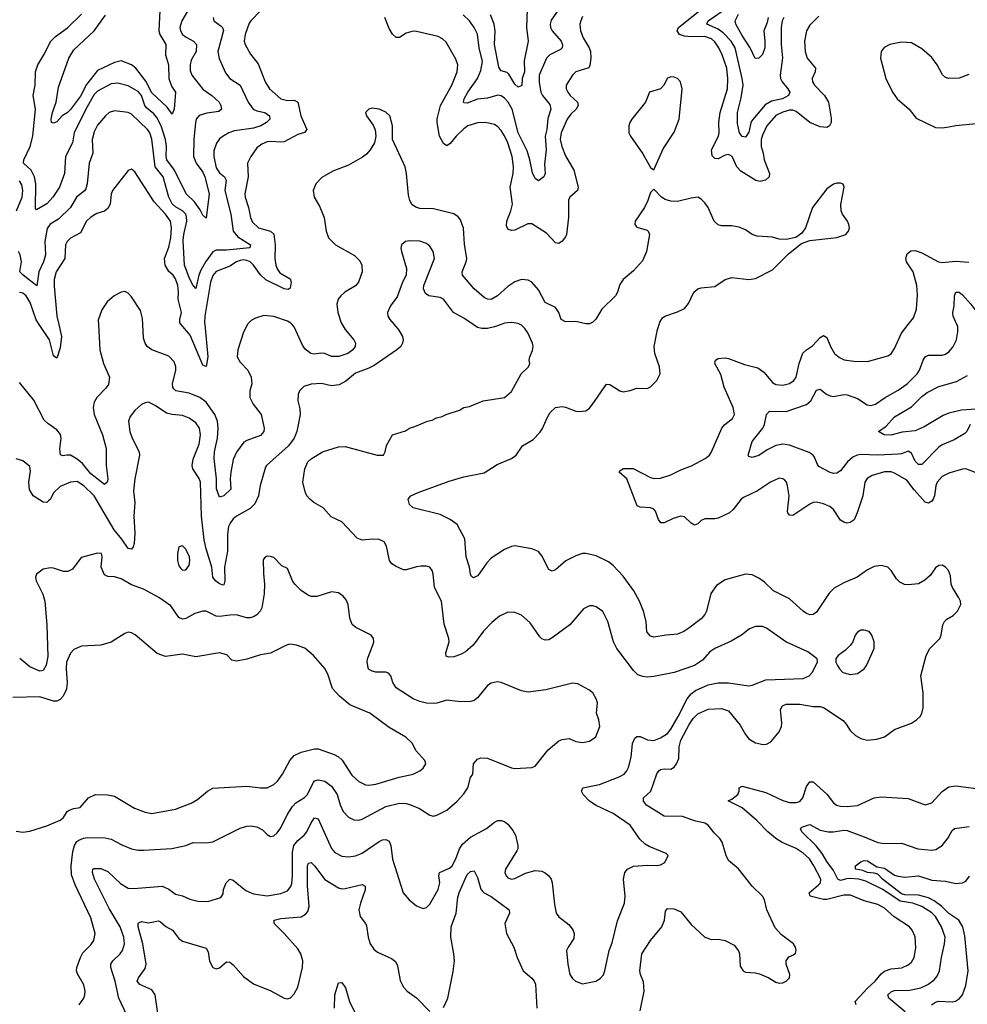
# Model space of a CAD drawing. Header units: inches. Extents: x 1934316 to 2140091, y 524953 to 667329.
# Tile 192 of 256: x 2010411 to 2015998, y 615993 to 621797. Entities that reach past the tile are written whole.
import ezdxf

# ---------------------------------------------------------------- set-up
doc = ezdxf.new("R2010")
doc.units = ezdxf.units.IN
doc.header["$MEASUREMENT"] = 0
doc.layers.add('C0611', color=7, linetype='Continuous')
doc.layers.add('C0612', color=7, linetype='Continuous')

msp = doc.modelspace()

# ---------------------------------------------------------------- linework, layer by layer
at = {"layer": 'C0611', "color": 5}
for points, elevation in [([(2012618.4, 620000), (2012646.6, 619966.6), (2012668.4, 619930), (2012672.2, 619910), (2012668.5, 619890), (2012657.6, 619870), (2012634.9, 619850), (2012500.8, 619759.2), (2012470, 619741.8), (2012390, 619712.6), (2012333.6, 619666.4), (2012295.6, 619644.4), (2012250, 619639.1), (2012190, 619652.3), (2012130, 619648.3), (2012085.4, 619634.6), (2012060.5, 619610), (2012052.5, 619587.5), (2012050.5, 619550.5), (2012062.4, 619502.4), (2012065.3, 619470), (2012044.4, 619370), (2012029.3, 619330.7), (2011995.9, 619284.1), (2011866.4, 619170), (2011860.2, 619159.8), (2011828.8, 619051.2), (2011819.5, 618990), (2011796.5, 618943.5), (2011770, 618916.2), (2011690, 618870.7), (2011670, 618854.2), (2011651.2, 618830), (2011642.2, 618810), (2011635.8, 618764.2), (2011635.4, 618664.6), (2011617.6, 618570), (2011621.1, 618490), (2011613.8, 618466.2), (2011610, 618463.7), (2011590, 618471.6), (2011565.6, 618490), (2011549.8, 618510), (2011543.9, 618570), (2011510, 618677.6), (2011498.5, 618730), (2011482.6, 618870), (2011476.1, 619070), (2011470, 619092.6), (2011432.2, 619150), (2011427.3, 619170), (2011433.7, 619206.3), (2011470, 619294.8), (2011477.4, 619350), (2011471.8, 619390), (2011450, 619421.3), (2011410, 619448.5), (2011370, 619462.8), (2011310, 619468.8), (2011276.9, 619476.9), (2011210, 619523.5), (2011170, 619543), (2011150, 619538.7), (2011130, 619527.6), (2011090, 619493.6), (2011062.5, 619457.5), (2011052.2, 619430), (2011060.3, 619370), (2011074.9, 619330), (2011114.9, 619250), (2011116.4, 619230), (2011089.2, 619090), (2011081.8, 619018.2), (2011090.2, 618950), (2011083.2, 618870), (2011090.2, 618769.8), (2011086, 618710), (2011080.5, 618690), (2011070, 618676), (2011050, 618679.5), (2011014.1, 618734.1), (2010968, 618790), (2010850, 618990.5), (2010790, 619049.8), (2010750, 619074.4), (2010710, 619071.7), (2010650, 619046), (2010612.2, 619010), (2010590, 618969.6), (2010579.9, 618960.1), (2010570, 618951.6), (2010550, 618953.6), (2010491.2, 618991.2), (2010468.2, 619028.2), (2010464.4, 619070), (2010475.4, 619135.4), (2010470, 619164), (2010430, 619196), (2010390, 619209)], 340), ([(2010875.2, 620000), (2010882.8, 619850), (2010905.2, 619770), (2010941.3, 619690), (2010933.9, 619646.1), (2010917.3, 619622.7), (2010864.9, 619570), (2010850, 619542), (2010844.4, 619510), (2010850.1, 619470), (2010899.8, 619350), (2010920.9, 619270), (2010920.2, 619170), (2010930.2, 619089.8), (2010926.4, 619070), (2010910, 619057.4), (2010830, 619120.2), (2010781.2, 619181.2), (2010750, 619206.8), (2010710, 619229.2), (2010689.3, 619230.7), (2010665.8, 619225.8), (2010651.1, 619231.1), (2010647.4, 619267.4), (2010655, 619330), (2010651.6, 619351.6), (2010630, 619378.6), (2010576, 619416), (2010556.1, 619436.1), (2010494.3, 619554.3), (2010410, 619658.7)], 320), ([(2010642, 620000), (2010658.1, 619930), (2010650, 619862), (2010630, 619801.6), (2010610, 619815.6), (2010586.8, 619910), (2010525.9, 620000)], 280), ([(2011042.7, 615930), (2010996.1, 616030), (2010973.7, 616130), (2010948.8, 616210), (2010948.7, 616230), (2010960.4, 616250), (2011003.1, 616290), (2011016.8, 616310), (2011028.2, 616350), (2011025.6, 616390), (2011003.2, 616450), (2010937.6, 616557.6), (2010852.7, 616730), (2010839.8, 616770), (2010842.9, 616790), (2010850, 616794.6), (2010890, 616792.9), (2010930, 616775.4), (2011006, 616706), (2011050, 616678.5), (2011084.4, 616675.6), (2011250, 616689), (2011290, 616672.9), (2011330, 616641.7), (2011370, 616633.4), (2011413.9, 616613.9), (2011462, 616602), (2011521.1, 616598.9), (2011596.3, 616623.7), (2011610, 616644.7), (2011613.1, 616670), (2011627.4, 616710), (2011650, 616730.3), (2011670, 616724.2), (2011743.9, 616663.9), (2011790, 616644.2), (2011870, 616632.6), (2011950, 616646.7), (2011990, 616663.2), (2012010, 616688.7), (2012015, 616705), (2012019.9, 616750), (2012019.8, 616890), (2012028.3, 616930), (2012050, 616959.8), (2012088.1, 616990), (2012104.9, 617010), (2012130, 617063.1), (2012150, 617092.9), (2012170, 617086.7), (2012250, 616911.7), (2012270, 616887.9), (2012310, 616866.7), (2012350, 616862.4), (2012390, 616868.2), (2012430, 616884.5), (2012530, 616953), (2012550, 616962.2), (2012570, 616965.2), (2012590, 616954), (2012599.3, 616930), (2012608.3, 616848.3), (2012672.4, 616650), (2012708.2, 616608.2), (2012750, 616573), (2012790, 616558.8), (2012810, 616564), (2012830, 616584), (2012877.6, 616670), (2012887.8, 616710), (2012882.7, 616750), (2012886.3, 616770), (2012944.5, 616795.5), (2012961.2, 616810), (2012982.4, 616850), (2013004.9, 616910), (2013022.6, 616937.4), (2013070, 616979.1), (2013163.5, 617030), (2013210, 617067), (2013230, 617077.6), (2013250, 617077.6), (2013270, 617070.4), (2013290, 617054.9), (2013318.4, 617018.4), (2013334.3, 616990), (2013347.9, 616930), (2013347.6, 616910), (2013342.2, 616897.8), (2013276, 616790), (2013271.8, 616770), (2013278.7, 616750), (2013290, 616739.5), (2013310, 616731.8), (2013330, 616734.9), (2013393, 616767), (2013450, 616781.7), (2013490, 616778), (2013510, 616768.5), (2013530, 616750.4), (2013543.7, 616730), (2013550.3, 616710), (2013563.4, 616583.4), (2013574.9, 616530), (2013589, 616509), (2013650, 616462), (2013672.4, 616432.4), (2013680.8, 616410), (2013678.5, 616381.5), (2013644.2, 616330), (2013635.8, 616310), (2013642, 616230), (2013654.4, 616170), (2013670, 616145.5), (2013687.7, 616130), (2013730, 616114), (2013809, 616130), (2013834.3, 616145.7), (2013853.1, 616166.9), (2013862, 616190), (2013886.9, 616310), (2013903.6, 616356.4), (2013935.2, 616484.8), (2013976.3, 616590), (2013981.3, 616630), (2013971.1, 616730), (2013979.7, 616770), (2013995.1, 616790), (2014030, 616806.7), (2014112.8, 616812.8), (2014169.4, 616810.6), (2014190, 616814.8), (2014215.3, 616830), (2014235.3, 616870), (2014223.1, 616883.1), (2014122.9, 616922.9), (2014098.1, 616938.1), (2014067.7, 616967.7), (2014009.6, 617050), (2013910, 617118.2), (2013810, 617165), (2013771, 617190), (2013733.3, 617230), (2013724, 617250), (2013731.1, 617268.9), (2013830, 617289.4), (2013945.9, 617334.1), (2013975.1, 617350), (2013991.5, 617368.5), (2014000.4, 617390), (2014016.8, 617450), (2014023.7, 617530), (2014037.7, 617562.3), (2014050, 617572.4), (2014070, 617571.3), (2014112, 617552), (2014150, 617548.1), (2014190, 617563.2), (2014230, 617589.3), (2014250, 617614.7), (2014292.9, 617690), (2014346.1, 617793.9), (2014370, 617823.9), (2014396.1, 617843.9), (2014470, 617876.9), (2014530, 617889.1), (2014590, 617887.5), (2014710, 617871.4), (2014730, 617874.9), (2014810, 617906.4), (2015030, 617913.2), (2015066.3, 617930), (2015084, 617950), (2015115.1, 618010), (2015114, 618030), (2015058, 618070), (2014929.1, 618129.1), (2014815.1, 618210), (2014790, 618219.7), (2014750, 618221.1), (2014713.5, 618206.5), (2014666, 618170), (2014606.8, 618133.2), (2014508.8, 618091.2), (2014480.3, 618070), (2014437.7, 618022.3), (2014390, 617989.7), (2014270, 617948.7), (2014150, 617925.1), (2014110, 617921.5), (2014084.5, 617924.5), (2014056.1, 617936.1), (2014030, 617960.5), (2013931.9, 618090), (2013913.1, 618130), (2013879.7, 618250), (2013850, 618309.4), (2013810, 618336.2), (2013790, 618342), (2013770, 618342), (2013735.1, 618324.9), (2013654, 618230), (2013550, 618153), (2013530, 618142.4), (2013510, 618140.5), (2013490, 618147.8), (2013478.4, 618158.4), (2013421, 618241), (2013370, 618286), (2013330, 618303.6), (2013290, 618305.1), (2013239.9, 618280.1), (2013195.3, 618244.7), (2013146.6, 618193.4), (2013083.9, 618110), (2013039.5, 618070), (2013010, 618054.2), (2012970, 618041.1), (2012939.3, 618039.3), (2012925.4, 618045.4), (2012924.1, 618064.1), (2012942.6, 618130), (2012942, 618150), (2012913.7, 618233.7), (2012898, 618370), (2012857.6, 618450), (2012849.7, 618530), (2012843.6, 618550), (2012830, 618569.4), (2012810, 618576.3), (2012776.1, 618576.1), (2012750, 618572.4), (2012690, 618553.3), (2012673.4, 618553.4), (2012630, 618573), (2012606, 618590), (2012591.2, 618610), (2012574, 618694), (2012559.1, 618719.1), (2012530, 618732), (2012490, 618735.8), (2012430, 618729.8), (2012400.4, 618740.4), (2012310, 618837.4), (2012247.1, 618867.1), (2012200.5, 618920.5), (2012145.2, 618950), (2012120.9, 618970), (2012104.5, 618990), (2012093.4, 619013.4), (2012080.4, 619070), (2012091.3, 619150), (2012109.6, 619190), (2012130, 619208.2), (2012196, 619250), (2012290, 619278.5), (2012330, 619280.2), (2012518, 619230), (2012555.3, 619230), (2012566, 619250), (2012573.2, 619286.8), (2012608.7, 619350), (2012686.3, 619373.7), (2012708.7, 619390), (2012741.5, 619398.5), (2012815.3, 619430), (2012843.6, 619436.4), (2012869, 619450), (2012902.4, 619457.6), (2012925.2, 619470), (2013004.1, 619495.9), (2013029.4, 619510), (2013062.5, 619517.5), (2013144, 619550), (2013269.8, 619570.2), (2013310, 619604.9), (2013367.3, 619710), (2013411.8, 619750), (2013419.5, 619770), (2013414.5, 619790), (2013418.7, 619810), (2013433.9, 619846.1), (2013438.3, 619870), (2013434, 619890), (2013407.3, 619950), (2013390, 619976.9), (2013370, 619995.8), (2013362.1, 620000)], 340), ([(2011753.6, 620000), (2011730, 619954.5), (2011697, 619850), (2011693.1, 619810), (2011710, 619778), (2011756.2, 619730), (2011776.2, 619690), (2011779.7, 619650), (2011768, 619610), (2011768.4, 619570), (2011786.9, 619530), (2011834, 619470), (2011851.6, 619390), (2011850.2, 619370), (2011830, 619345.7), (2011750, 619317.2), (2011732.9, 619307.1), (2011690, 619247), (2011670, 619205.1), (2011654.9, 619130), (2011651.4, 619090), (2011655.2, 619030), (2011614, 618990), (2011590, 618983), (2011571.5, 619031.5), (2011571.1, 619090), (2011557.3, 619210), (2011560.3, 619250), (2011577.1, 619330), (2011581.6, 619390), (2011576.6, 619430), (2011561.1, 619470), (2011510, 619542.1), (2011472.2, 619570), (2011410, 619595.8), (2011331.5, 619610), (2011320.3, 619620.3), (2011313.7, 619630), (2011311.9, 619650), (2011331.2, 619730), (2011332.1, 619750), (2011320.9, 619780.9), (2011290, 619812.8), (2011190, 619849.8), (2011163.1, 619870), (2011149.8, 619890), (2011140.2, 619920.2), (2011136.7, 620000)], 320), ([(2011501.6, 620000), (2011520.1, 619810), (2011510, 619752), (2011490, 619760.5), (2011416.6, 619936.6), (2011363.2, 620000)], 280), ([(2012312.6, 620000), (2012331, 619970), (2012380.7, 619910), (2012390.2, 619890), (2012389.3, 619870), (2012374.5, 619850), (2012345.2, 619830), (2012292.1, 619812.1), (2012250, 619811.8), (2012210, 619829.9), (2012190, 619831.9), (2012145.5, 619825.5), (2012128.2, 619830), (2012094.6, 619854.6), (2012078.4, 619878.4), (2012030, 619985.6), (2012016.7, 620000)], 320), ([(2014070, 615954), (2014092.4, 616070), (2014090, 616125.2), (2014070.6, 616170), (2014068.4, 616190), (2014078.7, 616290), (2014130.9, 616369.1), (2014196.4, 616450), (2014213, 616490), (2014218, 616542), (2014230, 616558), (2014270, 616556.9), (2014310, 616537.6), (2014370, 616464.4), (2014450.7, 616390), (2014490, 616375.8), (2014530, 616377.6), (2014569.7, 616370.3), (2014622.8, 616342.8), (2014649.1, 616309.1), (2014654.9, 616290), (2014658.9, 616218.9), (2014677.3, 616190), (2014690, 616183.1), (2014750, 616178.9), (2014772.3, 616172.3), (2014827.3, 616150), (2014870, 616123.8), (2014890, 616118), (2014910, 616120.5), (2014930, 616130.5), (2014949.5, 616150), (2014952, 616170), (2014931.2, 616230), (2014929.7, 616250.3), (2014946.6, 616273.4), (2014974.3, 616285.7), (2014984.8, 616295.2), (2014989.5, 616310), (2014985.1, 616330), (2014974, 616350), (2014903.6, 616403.6), (2014864.7, 616444.7), (2014816.4, 616550), (2014802.3, 616610), (2014791.2, 616630), (2014730, 616689.6), (2014650, 616791.1), (2014590, 616841.3), (2014576.5, 616870), (2014552.1, 616950), (2014539.7, 616970), (2014505, 617005), (2014470, 617049.6), (2014450, 617061.1), (2014390, 617074.8), (2014319.7, 617099.7), (2014210, 617102.9), (2014106.9, 617166.9), (2014088.4, 617190), (2014088.2, 617210), (2014131.4, 617250), (2014167.6, 617352.4), (2014179.1, 617370), (2014190, 617377.8), (2014210, 617380.6), (2014250, 617379.2), (2014269.2, 617390.8), (2014284.5, 617410), (2014297.4, 617442.6), (2014299.5, 617510), (2014309.2, 617550), (2014357.7, 617642.3), (2014381.8, 617678.2), (2014410, 617704.7), (2014470, 617733.6), (2014550, 617735.9), (2014590, 617722.7), (2014659.3, 617639.3), (2014690, 617583.7), (2014710, 617558.3), (2014750, 617535.2), (2014794.7, 617525.3), (2014814.2, 617525.8), (2014840.4, 617539.6), (2014890, 617598.4), (2014902.6, 617630), (2014905.4, 617650), (2014897.7, 617730), (2014908.2, 617751.8), (2014930, 617762.5), (2015010, 617762.7), (2015090, 617748.4), (2015130, 617749.2), (2015150, 617742), (2015265.8, 617665.8), (2015284.8, 617644.8), (2015307.7, 617607.7), (2015338.6, 617578.6), (2015370, 617559.6), (2015410, 617550.2), (2015464.5, 617555.5), (2015509.8, 617570.2), (2015570, 617613.7), (2015669.8, 617650.2), (2015699.6, 617670), (2015719.7, 617690), (2015730, 617707.7), (2015738.7, 617741.3), (2015737.6, 617830), (2015723.5, 617930), (2015755.6, 618050), (2015777.2, 618090), (2015836.4, 618150), (2015845.1, 618170), (2015854.7, 618230), (2015864.2, 618250), (2015877.2, 618262.7), (2015914.8, 618285.2), (2015940.7, 618310), (2015959.7, 618350), (2015957.4, 618370), (2015948.5, 618390), (2015910.9, 618450), (2015903.9, 618470), (2015899.5, 618519.5), (2015887.3, 618550), (2015870, 618569.5), (2015850, 618580.7), (2015830, 618579.5), (2015810, 618566.6), (2015778.8, 618521.2), (2015747.4, 618492.6), (2015710, 618472.4), (2015650, 618466.2), (2015627.9, 618467.9), (2015601.1, 618481.1), (2015581.8, 618501.8), (2015550, 618549.4), (2015529.7, 618569.7), (2015490, 618579.7), (2015450, 618573.7), (2015410, 618554), (2015348.3, 618511.7), (2015270, 618478), (2015213.3, 618446.7), (2015183.4, 618416.6), (2015110, 618305.6), (2015090, 618291.3), (2015070, 618288.4), (2015050, 618295.8), (2015030, 618311.2), (2014950, 618383.1), (2014854.7, 618430), (2014802, 618482), (2014770, 618505.7), (2014730, 618525.4), (2014690, 618528.3), (2014570, 618494.8), (2014518.6, 618461.4), (2014486, 618414), (2014460.2, 618310), (2014450.3, 618290), (2014430, 618265.7), (2014355.8, 618210), (2014326, 618190), (2014290, 618174.5), (2014222, 618170), (2014150, 618156.4), (2014130, 618163.1), (2014109.1, 618189.1), (2014105, 618250), (2014088.7, 618310), (2014065.3, 618370), (2014032.8, 618430), (2013970, 618516.4), (2013910, 618580.5), (2013881.8, 618601.8), (2013810, 618637.3), (2013750, 618650.9), (2013730, 618649.8), (2013690, 618637.3), (2013632, 618608), (2013570, 618554.3), (2013550, 618546), (2013530, 618555.6), (2013490, 618637.6), (2013470, 618661.3), (2013430, 618678.5), (2013330, 618694.8), (2013310, 618692.3), (2013270, 618674.5), (2013190, 618622.6), (2013164.7, 618595.3), (2013120.4, 618530), (2013110, 618518.4), (2013087, 618507), (2013075.1, 618515.1), (2013070, 618528), (2013063.5, 618570), (2013043.9, 618630), (2013036.2, 618736.2), (2012990, 618821.3), (2012950, 618851.1), (2012890, 618880.4), (2012730, 618919.3), (2012710, 618939), (2012700.7, 618970), (2012716.9, 618990), (2012760.5, 619010), (2012944.1, 619075.9), (2013030, 619102.6), (2013150, 619126.5), (2013226, 619174), (2013311.2, 619210), (2013338.7, 619230), (2013375.2, 619284.8), (2013438.1, 619321.9), (2013477, 619363), (2013493.6, 619386.4), (2013520.4, 619450), (2013538.8, 619481.2), (2013570, 619511.6), (2013610, 619516.1), (2013630, 619513.8), (2013690, 619490.2), (2013710, 619486.7), (2013750, 619491.6), (2013770, 619506), (2013790, 619531.6), (2013870, 619648.5), (2013890, 619645.7), (2013949.3, 619609.3), (2013970, 619603.1), (2014009.7, 619610.3), (2014050, 619624.9), (2014110, 619623.1), (2014130, 619632.4), (2014167.6, 619670), (2014186.6, 619710), (2014184, 619750), (2014156.1, 619830), (2014151.4, 619870), (2014171.8, 619970), (2014181.2, 620000)], 320), ([(2013249, 620000), (2013210, 619985.4), (2013170, 619975.8), (2013136.1, 619976.1), (2013110, 619983), (2013085.4, 620000)], 340), ([(2016050, 619126), (2015990, 619149.8), (2015970, 619147.9), (2015890, 619123.4), (2015850, 619105), (2015820.5, 619070), (2015813, 619050), (2015805, 618990), (2015797.1, 618970), (2015790, 618959.1), (2015770, 618946.4), (2015750, 618952.9), (2015685.3, 619025.2), (2015642.1, 619082.1), (2015570, 619124.1), (2015550, 619132.2), (2015510, 619132.5), (2015437.6, 619110), (2015408.3, 619091.7), (2015395, 619070), (2015383.2, 618990), (2015349.6, 618890.4), (2015331.1, 618848.9), (2015307.7, 618832.3), (2015290, 618829.9), (2015270, 618834.2), (2015250, 618847.1), (2015209.5, 618909.5), (2015188.1, 618928.1), (2015150, 618943), (2015110, 618952), (2015090, 618950.6), (2015070, 618942), (2014970, 618874.5), (2014950, 618876.9), (2014939.2, 618890), (2014938.2, 618898.2), (2014947.4, 618990), (2014938.4, 619050), (2014931.4, 619071.4), (2014922, 619082), (2014910, 619091.3), (2014890, 619093.7), (2014838.4, 619070), (2014760.4, 619019.6), (2014679.7, 618980.3), (2014665.8, 618970), (2014618, 618910), (2014596.5, 618890), (2014530, 618858.3), (2014510, 618853.8), (2014450, 618854.2), (2014430, 618844.4), (2014410, 618825.7), (2014390, 618817.7), (2014370, 618829.8), (2014330, 618865.8), (2014310, 618869.8), (2014263.7, 618856.3), (2014210, 618831.2), (2014191.5, 618831.5), (2014178.3, 618850), (2014159.1, 618899.1), (2014150, 618911.5), (2014130, 618918.9), (2014070, 618923), (2014051.5, 618931.5), (2013991.1, 619091.1), (2013946, 619130), (2013950, 619138), (2013968.7, 619151.3), (2014027.7, 619152.3), (2014130, 619098), (2014152.2, 619092.2), (2014190, 619094.5), (2014250, 619113.3), (2014310, 619143.1), (2014372.7, 619167.3), (2014453.5, 619210), (2014477.6, 619230), (2014490.8, 619250), (2014551.8, 619388.2), (2014569.3, 619410.7), (2014613.6, 619446.4), (2014625.8, 619470), (2014617.4, 619510), (2014564.2, 619630), (2014545.6, 619705.6), (2014508.8, 619770), (2014514, 619790), (2014530, 619799), (2014570, 619803.2), (2014590, 619799.7), (2014684.5, 619764.5), (2014764.2, 619744.2), (2014798.4, 619718.4), (2014850, 619657.7), (2014870, 619646.9), (2014910, 619643.2), (2014950, 619652.6), (2014975.6, 619670), (2014990, 619690.4), (2015006.9, 619770), (2015029.5, 619830.5), (2015050, 619851.1), (2015085.3, 619874.7), (2015130, 619923.2), (2015150, 619934.3), (2015170, 619924.4), (2015191.3, 619870), (2015216, 619830), (2015245.3, 619805.3), (2015272, 619792), (2015330, 619784.1), (2015410, 619781.8), (2015530, 619815.2), (2015550, 619827.2), (2015570, 619858.4), (2015610, 619948.7), (2015649.9, 620000)], 280), ([(2016014.9, 619410), (2015995.3, 619370), (2015983.2, 619356.8), (2015920.1, 619319.9), (2015850, 619290.7), (2015830, 619277.7), (2015730, 619174.5), (2015710, 619174), (2015690, 619195.4), (2015670, 619241), (2015650, 619253.8), (2015610, 619238.5), (2015590, 619236.3), (2015470, 619229.9), (2015370, 619233.2), (2015349.7, 619230.3), (2015322.5, 619217.5), (2015291, 619190), (2015250, 619137.6), (2015230, 619123.6), (2015210, 619122.4), (2015190, 619127.8), (2015123.3, 619163.3), (2015114.3, 619174.3), (2015098, 619218), (2015089.6, 619230), (2015066.6, 619246.6), (2014950, 619289.8), (2014910, 619293.8), (2014870, 619286.3), (2014818.4, 619261.6), (2014770, 619228.7), (2014730, 619217), (2014710, 619222), (2014706.6, 619230), (2014729.5, 619310), (2014792.3, 619390), (2014802, 619410), (2014814, 619470), (2014831.4, 619488.6), (2014930, 619487.7), (2015050.9, 619529.1), (2015076.5, 619550), (2015110, 619612.7), (2015130, 619619.5), (2015168.7, 619588.7), (2015190, 619579.2), (2015210, 619575.9), (2015270, 619586.7), (2015290, 619584.7), (2015350, 619564.4), (2015407.1, 619527), (2015430, 619523.2), (2015456.9, 619530), (2015513.1, 619570), (2015590, 619613), (2015643.8, 619650), (2015702.5, 619710), (2015717.1, 619730), (2015738.2, 619790), (2015750.7, 619809.3), (2015770, 619819.1), (2015850, 619820.2), (2015870, 619825.2), (2015890, 619838), (2015913.2, 619866.8), (2015934.2, 619910), (2015942.8, 619957.2), (2015941.8, 619990), (2015937.4, 620000)], 260), ([(2016050, 619500.1), (2015964.9, 619495.1), (2015890, 619477.8), (2015856.2, 619463.8), (2015743.7, 619396.3), (2015690, 619374), (2015613.8, 619366.2), (2015547.2, 619347.2), (2015508.7, 619350), (2015475.3, 619370), (2015519.5, 619400.5), (2015570, 619456.5), (2015670, 619515.2), (2015730, 619575.2), (2015760.9, 619599.1), (2015830, 619634.3), (2015935.4, 619664.6), (2016000.5, 619699.5)], 240), ([(2010761.2, 615990), (2010789.4, 616030), (2010794.3, 616050), (2010796.9, 616070), (2010790, 616108.7), (2010752.5, 616172.5), (2010746.6, 616190), (2010748.4, 616210), (2010769.7, 616270), (2010784.1, 616295.9), (2010830, 616343.7), (2010848.3, 616370), (2010855.8, 616410), (2010830, 616502.7), (2010737.2, 616697.2), (2010716, 616756), (2010713.8, 616810), (2010725.2, 616894.8), (2010734.1, 616930), (2010747.7, 616952.3), (2010758.9, 616961.1), (2010786.5, 616973.5), (2010810, 616976.4), (2010915.5, 616975.5), (2010950, 616967.2), (2011012.8, 616932.8), (2011070, 616910.2), (2011110, 616902), (2011141.8, 616901.8), (2011307.6, 616912.4), (2011389.7, 616930.3), (2011433, 616947), (2011510, 616944.2), (2011550, 616951.8), (2011710, 617032.4), (2011750, 617043.1), (2011770, 617044.9), (2011810, 617038.7), (2011842.3, 617022.3), (2011870, 616994), (2011890, 616982.8), (2011910, 616987.3), (2011930, 617004.4), (2011950, 617032.7), (2011988.5, 617110), (2012020.2, 617159.8), (2012039, 617181), (2012090, 617213.2), (2012108.7, 617230), (2012140.6, 617299.4), (2012150, 617310.2), (2012170, 617315.8), (2012210, 617308), (2012250, 617278.3), (2012282, 617230), (2012300.2, 617170), (2012319, 617130), (2012350, 617096), (2012381, 617081), (2012410, 617079.1), (2012430, 617085.5), (2012570, 617158.8), (2012650, 617178.2), (2012690, 617177.2), (2012711.9, 617171.9), (2012768.3, 617148.3), (2012830, 617107.7), (2012850, 617103), (2012870, 617108), (2012930, 617137.1), (2012989.8, 617190.2), (2013030, 617233), (2013054, 617270), (2013069.6, 617330), (2013082, 617350), (2013086.3, 617410), (2013110, 617437.6), (2013130, 617445.7), (2013170, 617444.6), (2013310, 617387), (2013330, 617383.1), (2013430, 617388.2), (2013450, 617396.3), (2013526.9, 617493.1), (2013590, 617546.4), (2013610, 617554.4), (2013650, 617559.3), (2013690, 617542), (2013730, 617535.5), (2013770, 617544), (2013809, 617570), (2013831.6, 617630), (2013826.6, 617670), (2013812.3, 617710), (2013818, 617770), (2013812.3, 617790), (2013790, 617829), (2013767.7, 617847.7), (2013702.5, 617882.5), (2013670, 617887), (2013513.7, 617846.3), (2013410, 617834), (2013370, 617841.3), (2013250, 617889.5), (2013225.8, 617894.2), (2013190, 617886.6), (2013170, 617872.3), (2013110, 617799.5), (2013090, 617783.6), (2013070, 617777.6), (2013010, 617776.2), (2012930, 617786.3), (2012870, 617768), (2012850, 617766.6), (2012810, 617768.6), (2012770, 617778.7), (2012730, 617794.8), (2012630, 617859.6), (2012611.2, 617890), (2012599.5, 617930), (2012585.8, 617945.8), (2012570, 617951.5), (2012510, 617951.6), (2012490, 617956.2), (2012468.4, 617968.4), (2012460.7, 618010), (2012462, 618030), (2012493.3, 618110), (2012498.7, 618130), (2012497.6, 618150), (2012483.7, 618170), (2012393.6, 618213.6), (2012371.1, 618231.1), (2012356.9, 618270), (2012347.8, 618350), (2012336.4, 618376.4), (2012319.1, 618399.1), (2012290, 618418.4), (2012250, 618425.1), (2012163.4, 618396.6), (2012130, 618396.9), (2012107.1, 618407.1), (2012070, 618431.6), (2012033.3, 618470), (2012019.7, 618490), (2011990, 618562), (2011957.5, 618577.5), (2011910, 618626), (2011890, 618633.2), (2011870, 618634), (2011855.3, 618624.7), (2011847.3, 618612.7), (2011848.4, 618531.6), (2011854.9, 618470), (2011853.1, 618413.1), (2011839.3, 618330), (2011829.1, 618310), (2011810, 618289.8), (2011790, 618277.8), (2011768.2, 618271.8), (2011750, 618271.7), (2011688.1, 618288.1), (2011650, 618287.5), (2011590, 618278.6), (2011570, 618282), (2011511.1, 618311.1), (2011490, 618311.3), (2011442.8, 618297.2), (2011390, 618267.1), (2011370, 618262.6), (2011350, 618274), (2011301.8, 618341.8), (2011231.8, 618391.8), (2011140.2, 618440.2), (2011070, 618465.3), (2011010, 618501.7), (2010970, 618512.8), (2010930, 618514.5), (2010910, 618523.7), (2010892, 618570), (2010898, 618630), (2010892.3, 618650), (2010870, 618652.7), (2010773.4, 618626.6), (2010722.3, 618557.7), (2010695.6, 618544.4), (2010670, 618544.2), (2010610, 618564.5), (2010590, 618566.6), (2010550, 618557.2), (2010510.6, 618529.4), (2010504.9, 618510), (2010508.2, 618490), (2010546.4, 618410), (2010558.4, 618370), (2010570.2, 618230.2), (2010576, 618044), (2010567, 617993), (2010550, 617960.4), (2010530, 617957.3), (2010470, 617981.6), (2010410.8, 618030.8)], 360), ([(2010390, 617013.4), (2010430, 617008), (2010470, 617014), (2010570, 617044.9), (2010650, 617079.1), (2010670, 617094), (2010691, 617129), (2010702.4, 617137.6), (2010730, 617147.2), (2010767.6, 617152.4), (2010816, 617210), (2010858, 617230), (2010930, 617228.5), (2010970, 617219.5), (2011088.5, 617148.5), (2011150, 617125.2), (2011190, 617118.2), (2011330, 617144.5), (2011421.3, 617178.7), (2011459.3, 617200.7), (2011518.4, 617250), (2011550, 617266.7), (2011750, 617279), (2011830, 617269.4), (2011870, 617270.2), (2011910, 617288.3), (2011931.5, 617308.5), (2011961.1, 617350), (2012003.4, 617430), (2012030, 617459), (2012070, 617479.8), (2012150, 617498.2), (2012170, 617499.1), (2012265.4, 617465.4), (2012291.3, 617451.3), (2012312.7, 617432.7), (2012370, 617343.5), (2012410, 617307.5), (2012450, 617287.8), (2012470, 617285.5), (2012510, 617290.9), (2012647.8, 617332.2), (2012730, 617349.3), (2012770, 617369.2), (2012790, 617384.9), (2012805.7, 617410), (2012799.8, 617430), (2012747.6, 617490), (2012726.6, 617530), (2012688.3, 617568.3), (2012590, 617624.7), (2012474.5, 617710), (2012358.5, 617758.5), (2012296.4, 617810), (2012254.9, 617854.9), (2012230, 617932.7), (2012211.2, 617970), (2012142.9, 618050), (2012091.7, 618091.7), (2012044, 618110), (2012004.5, 618115.5), (2011984, 618110), (2011890, 618063.6), (2011830, 618053.3), (2011750, 618027.9), (2011690, 618015.1), (2011662, 618022), (2011632.7, 618052.7), (2011590, 618065.4), (2011450, 618041.7), (2011370, 618057.7), (2011270, 618043.5), (2011220.9, 618060.9), (2011091.2, 618171.2), (2011070, 618182), (2011050, 618186), (2011030, 618179.3), (2010950, 618127.6), (2010890, 618109.7), (2010774.9, 618105.1), (2010730, 618085.1), (2010710, 618062.9), (2010687.8, 618010), (2010684.6, 617970), (2010690.2, 617890), (2010686.2, 617850), (2010667.5, 617810), (2010650, 617790.8), (2010630, 617780.3), (2010610, 617779.8), (2010530, 617806.4), (2010370, 617802.4)], 380), ([(2015343.9, 615990), (2015336.8, 616010), (2015410, 616089.5), (2015455.5, 616130), (2015490, 616173.2), (2015510, 616189.2), (2015550, 616201.6), (2015611.5, 616208.5), (2015650, 616225.2), (2015670, 616242), (2015684.4, 616270), (2015694.7, 616325.3), (2015691.5, 616391.5), (2015673.7, 616430), (2015657.4, 616450), (2015568.1, 616508.1), (2015510, 616559.8), (2015470, 616582.4), (2015390, 616603.7), (2015310, 616635.7), (2015270, 616636.4), (2015170, 616611.9), (2015150, 616612.1), (2015072.6, 616630), (2015065, 616650), (2015121.9, 616698.1), (2015132, 616710), (2015134.5, 616730), (2015094.2, 616810), (2015067.2, 616850), (2015030, 616884.8), (2014990, 616912.1), (2014907.1, 616947.1), (2014869, 616970), (2014822.7, 617010), (2014757.3, 617077.3), (2014671.1, 617151.1), (2014587.6, 617192.4), (2014610, 617201.7), (2014644.8, 617230), (2014653, 617250), (2014652.7, 617270), (2014670, 617279.5), (2014810, 617242.7), (2014910, 617194.1), (2014950, 617183.4), (2014990, 617182), (2015010, 617189.4), (2015027.7, 617210), (2015050, 617276.5), (2015070, 617304.6), (2015090, 617304.6), (2015170, 617231.3), (2015210, 617181.2), (2015227.8, 617167.8), (2015250, 617161.4), (2015290, 617158.6), (2015350, 617165.1), (2015450, 617210.2), (2015490, 617216.9), (2015650, 617207.2), (2015750, 617168.9), (2015790, 617181.1), (2015850, 617247.6), (2015890, 617276.1), (2015930, 617280.9), (2016050, 617266)], 280), ([(2015632.9, 615950), (2015535.6, 616030), (2015529.8, 616050), (2015551.5, 616068.5), (2015570, 616075.5), (2015657.6, 616077.6), (2015724.2, 616090), (2015766.3, 616110), (2015802.5, 616137.5), (2015820.8, 616159.2), (2015834.7, 616190), (2015846.2, 616270), (2015864.3, 616350), (2015866.9, 616390), (2015847, 616450), (2015811.7, 616510), (2015790, 616531.6), (2015729.8, 616570), (2015676.3, 616590), (2015601.7, 616601.7), (2015499.9, 616670), (2015399.5, 616719.5), (2015359.7, 616730), (2015310, 616734.5), (2015286.3, 616733.7), (2015250, 616722.9), (2015235.3, 616730), (2015210, 616781.2), (2015170, 616836), (2015143, 616883), (2015106.8, 616926.8), (2015023.5, 617010), (2015015.1, 617030), (2015021.8, 617038.2), (2015070, 617052.7), (2015130, 617020.5), (2015178.8, 617010), (2015210, 617009.1), (2015270, 617018.8), (2015290, 617016.9), (2015390, 616981.2), (2015470, 616946.7), (2015510, 616940.7), (2015610, 616943.2), (2015706, 616910), (2015790, 616902.7), (2015813.6, 616906.4), (2015849.7, 616930), (2015885.6, 616974.4), (2015910, 617018.4), (2015922.9, 617030), (2016010, 617041)], 260), ([(2011240.2, 615830), (2011209.9, 616050), (2011190, 616079), (2011119.3, 616110), (2011104.5, 616130), (2011111.3, 616150), (2011150, 616205.2), (2011155.8, 616230), (2011137.5, 616350), (2011108.8, 616450), (2011110, 616472.4), (2011130, 616482.2), (2011170, 616473.4), (2011230, 616484.7), (2011240.2, 616480.2), (2011272.1, 616452.1), (2011311.2, 616431.2), (2011350, 616380.8), (2011370, 616365.2), (2011510, 616323.6), (2011522.5, 616302.5), (2011530, 616247.7), (2011550, 616210.4), (2011570, 616203.1), (2011590, 616208.9), (2011630, 616244.2), (2011650, 616241.7), (2011670, 616225.2), (2011730, 616157.3), (2011790, 616114.9), (2011892.7, 616072.7), (2011970, 616030.3), (2011990, 616026), (2012008.5, 616031.5), (2012030, 616054.9), (2012050, 616094), (2012078, 616210), (2012080.8, 616250), (2012067.7, 616290), (2012050, 616319.8), (2011971.2, 616411.2), (2011911.9, 616470), (2011911.2, 616488.8), (2011950, 616499.5), (2012070, 616508.7), (2012096.1, 616523.9), (2012110, 616540.3), (2012117.5, 616570), (2012108.3, 616691.7), (2012108.4, 616810), (2012114.5, 616825.5), (2012130, 616828.4), (2012150, 616808.9), (2012209.2, 616729.2), (2012290, 616680.2), (2012310, 616674.5), (2012330, 616675.8), (2012430, 616700.2), (2012448.2, 616690), (2012448.8, 616668.8), (2012419.8, 616590), (2012410.2, 616550), (2012419.1, 616510), (2012450.1, 616470.1), (2012456.1, 616456.1), (2012466.2, 616390), (2012478.4, 616350), (2012499.1, 616319.1), (2012520, 616300), (2012602.6, 616262.6), (2012626, 616246), (2012639.4, 616219.4), (2012653.4, 616133.4), (2012674.2, 616094.2), (2012696.4, 616070), (2012751.1, 616031.1), (2012830, 615950.4)], 320), ([(2015787.4, 615990), (2015810, 616006.8), (2015828.5, 616011.5), (2015910, 616007.3), (2015928.7, 616011.3), (2015953.1, 616026.9), (2015969.9, 616050.1), (2015990, 616104.9), (2016003, 616190), (2015983.1, 616396.9), (2015971.1, 616450), (2015949.2, 616489.2), (2015890, 616529.5), (2015848.6, 616570), (2015803.7, 616603.7), (2015770, 616621.3), (2015710, 616637.5), (2015630, 616638.5), (2015610, 616644.4), (2015498.2, 616730), (2015470, 616760.5), (2015450, 616766.8), (2015410, 616769.9), (2015382.6, 616782.6), (2015338.4, 616790), (2015338.4, 616810), (2015370, 616834), (2015390, 616841.4), (2015410, 616838.4), (2015464.6, 616804.6), (2015510, 616794.9), (2015570, 616755.3), (2015590, 616749.4), (2015630, 616742.3), (2015710, 616750.1), (2015790, 616724.4), (2015870, 616718.4), (2015930, 616706.1), (2015970, 616708.7), (2015990, 616719.1), (2016012, 616748)], 240), ([(2012910, 615974.4), (2012935.7, 616030), (2012967.6, 616187.6), (2012974.2, 616250), (2012971.6, 616290), (2012952.6, 616390), (2012955.9, 616450), (2012984.5, 616530), (2012994.4, 616625.6), (2013003.3, 616656.7), (2013050, 616758), (2013070, 616776.9), (2013090, 616779.5), (2013110, 616741.6), (2013130, 616672.2), (2013139.3, 616659.3), (2013149.6, 616649.6), (2013190, 616629.5), (2013297, 616550), (2013299, 616530), (2013272.3, 616470), (2013280.7, 616410), (2013324.9, 616330), (2013344.2, 616270), (2013380.3, 616190), (2013430, 616147.4), (2013445.2, 616130), (2013453, 616113), (2013461.1, 615970)], 320), ([(2012267.2, 615970), (2012268.7, 616050), (2012290, 616120.7), (2012310, 616122.4), (2012332.7, 616090), (2012355.7, 616010), (2012384.1, 615950)], 280)]:
    msp.add_lwpolyline(points, dxfattribs=dict(at, elevation=elevation))
for points, elevation in [([(2011370, 618696), (2011350, 618688.7), (2011342.3, 618650), (2011340.8, 618610), (2011350, 618577.3), (2011361.8, 618561.8), (2011370, 618553), (2011390, 618554.9), (2011410, 618578.8), (2011415, 618610), (2011412.4, 618630), (2011390, 618675.6)], 360), ([(2015390, 618199.5), (2015370, 618197.6), (2015350, 618186.6), (2015337.1, 618170), (2015323, 618130), (2015310.6, 618110), (2015279.6, 618080.4), (2015237.3, 618050), (2015222.8, 618030), (2015224, 618010), (2015233, 617990), (2015244.4, 617970), (2015264.9, 617950), (2015310, 617937), (2015350, 617943.7), (2015389.4, 617970), (2015404.5, 617990), (2015449.4, 618090), (2015449.4, 618129.4), (2015436, 618170), (2015419, 618190)], 340)]:
    msp.add_lwpolyline(points, close=True, dxfattribs=dict(at, elevation=elevation))
at = {"layer": 'C0612', "color": 5}
for points, elevation in [([(2011413.5, 621870), (2011367.3, 621790), (2011355.3, 621750), (2011359, 621730), (2011371, 621710), (2011392.6, 621692.6), (2011436.5, 621670), (2011454.3, 621650), (2011450.8, 621610), (2011422.8, 621557.2), (2011415.9, 621530), (2011416.6, 621496.6), (2011425.6, 621470), (2011490, 621386.2), (2011543.1, 621350), (2011586.5, 621310), (2011597.2, 621290), (2011600.2, 621270), (2011585.5, 621254.5), (2011514, 621246), (2011470, 621231.2), (2011451.8, 621210), (2011447.6, 621190), (2011437.4, 621090), (2011436.3, 620990), (2011452.2, 620950), (2011490, 620897.6), (2011503.4, 620870), (2011528.8, 620770), (2011510, 620626.6), (2011490, 620645.1), (2011475.3, 620675.3), (2011442.2, 620722.2), (2011392.8, 620770), (2011323.7, 620910), (2011278.4, 620970), (2011274.4, 620990), (2011277.4, 621050), (2011271.5, 621090), (2011245.5, 621170), (2011219.8, 621219.8), (2011201.6, 621241.6), (2011157.7, 621277.7), (2011149.5, 621290), (2011130, 621349.8), (2011110, 621372.4), (2011050, 621405.8), (2010990, 621422.9), (2010950, 621418.8), (2010870, 621376.1), (2010850, 621355.7), (2010801.1, 621270), (2010732.5, 621130), (2010722.3, 621070), (2010680.4, 620990), (2010674.6, 620890), (2010646, 620810), (2010606.4, 620750), (2010570, 620710.7), (2010510, 620675.1), (2010503.6, 620683.6), (2010505.7, 620830), (2010498.6, 620870), (2010477.7, 620910), (2010433.8, 620950), (2010433.7, 620953.7), (2010434.7, 620970), (2010471.8, 621050), (2010488.9, 621110), (2010503.9, 621270), (2010490.6, 621350), (2010502.4, 621410), (2010504.5, 621490), (2010517.3, 621530), (2010553.8, 621590), (2010593.8, 621670), (2010621.9, 621698.1), (2010692.3, 621747.7), (2010776.1, 621830)], 240), ([(2013625.8, 621910), (2013545.6, 621794.4), (2013537.8, 621770), (2013540.2, 621750), (2013550.2, 621730), (2013603, 621670), (2013611.8, 621648.2), (2013609.1, 621630), (2013598.8, 621621.2), (2013536.9, 621590), (2013517.4, 621570), (2013473.1, 621470), (2013474.6, 621425.4), (2013484.4, 621370), (2013494.5, 621350), (2013537.5, 621297.5), (2013541.9, 621270), (2013525.7, 621214.3), (2013519, 621150), (2013509.7, 621110), (2013516, 621030), (2013505.4, 620945.4), (2013510.2, 620889.8), (2013502, 620870), (2013470, 620846), (2013450, 620860.7), (2013433.9, 620893.9), (2013419, 620970), (2013403.2, 621023.2), (2013349.5, 621130), (2013315.1, 621270), (2013291.5, 621310), (2013270, 621333.7), (2013250, 621348.5), (2013230, 621352.6), (2013170, 621334.6), (2013111.1, 621328.9), (2013050, 621305.3), (2013030, 621306), (2013026.9, 621310), (2013032.3, 621330), (2013054, 621370), (2013111.1, 621450), (2013130, 621497.6), (2013139.9, 621550), (2013120.6, 621630), (2013110, 621711.8), (2013091.5, 621750), (2013064.1, 621790), (2013025.4, 621825.4)], 260), ([(2015122.1, 621817.9), (2015070, 621763.5), (2015051, 621730), (2015038.7, 621670), (2015041.9, 621610), (2015054.2, 621570), (2015102.8, 621510), (2015101.2, 621490), (2015083.8, 621450), (2015085, 621430), (2015097.6, 621410), (2015157.1, 621350), (2015179.2, 621310), (2015196.6, 621216.6), (2015195.9, 621190), (2015184.9, 621170), (2015170, 621161.4), (2015130, 621164.5), (2015070, 621190.4), (2014990, 621255.8), (2014970, 621262.5), (2014950, 621262.6), (2014910, 621252.2), (2014869.1, 621230.9), (2014816.4, 621170), (2014790, 621116), (2014783, 621090), (2014783.1, 621050), (2014795, 621010), (2014799.8, 620970), (2014832.1, 620890), (2014830.1, 620869.9), (2014809, 620851), (2014777.4, 620842.6), (2014751, 620849), (2014663.4, 620903.4), (2014639.1, 620930), (2014612.8, 620990), (2014598.5, 620998.5), (2014590, 621001.7), (2014570, 620999), (2014530, 620977.2), (2014510, 620977.7), (2014493.8, 620993.8), (2014490.5, 621030), (2014531.4, 621110), (2014535.7, 621130), (2014532.6, 621190), (2014541.6, 621250), (2014584.6, 621390), (2014587.3, 621450), (2014580.1, 621510), (2014553.2, 621590), (2014534, 621630), (2014510, 621665.7), (2014490, 621683.9), (2014450, 621698.4), (2014370, 621695.1), (2014330, 621699.9), (2014301.5, 621710), (2014287.7, 621730), (2014295.4, 621750), (2014470.6, 621890)], 280), ([(2011552.1, 621810), (2011555.2, 621790), (2011598.4, 621758.4), (2011606.5, 621750), (2011612.3, 621732.3), (2011579.8, 621610), (2011587.5, 621567.5), (2011624.1, 621484.1), (2011650.1, 621450.1), (2011710.2, 621410), (2011758.6, 621310), (2011787.2, 621270), (2011810, 621258.8), (2011855.8, 621250), (2011883.6, 621230), (2011884.9, 621210), (2011866, 621190), (2011833.4, 621170), (2011790, 621156.9), (2011678.4, 621141.6), (2011644.9, 621130), (2011610, 621109.7), (2011590, 621094.7), (2011570.9, 621069.1), (2011556.4, 621023.6), (2011555.5, 620990), (2011570, 620922.6), (2011590, 620893.7), (2011618.2, 620870), (2011627.4, 620850), (2011621.4, 620790), (2011656.4, 620650), (2011670.1, 620550.1), (2011696.8, 620516.8), (2011772.2, 620470), (2011767.4, 620452.6), (2011630, 620438), (2011570, 620438.8), (2011550, 620427.9), (2011508.6, 620371.4), (2011479.8, 620320.2), (2011466.5, 620290), (2011450, 620211.8), (2011430, 620236.2), (2011410, 620276.4), (2011382.2, 620350), (2011374.8, 620494.8), (2011378.4, 620530), (2011396.6, 620610), (2011395.2, 620635.2), (2011390.4, 620650), (2011371.1, 620670), (2011330, 620693.1), (2011310, 620710.6), (2011291.2, 620750), (2011256.4, 620870), (2011209.9, 620929.9), (2011190, 621092.7), (2011178.8, 621130), (2011163.8, 621150), (2011070, 621239.4), (2011050, 621249.8), (2010970, 621259.3), (2010939.3, 621250), (2010916, 621230), (2010870, 621175.3), (2010850, 621135.6), (2010838.2, 621090), (2010841.2, 621010), (2010820.2, 620950), (2010808.7, 620830), (2010800.5, 620799.5), (2010792.5, 620787.5), (2010745.7, 620750), (2010710.2, 620690), (2010639.4, 620620.6), (2010590, 620591.4), (2010573.8, 620566.2), (2010559.1, 620490), (2010562.1, 620410), (2010550.5, 620370), (2010523.5, 620310), (2010511.2, 620228.8), (2010430.8, 620290), (2010411.7, 620310), (2010421.3, 620370), (2010414.6, 620410), (2010403.4, 620430)], 260), ([(2011237.3, 621850), (2011231.3, 621730), (2011237.6, 621710), (2011272.3, 621650), (2011271.1, 621590), (2011288.8, 621530), (2011290.1, 621450), (2011305.3, 621405.3), (2011328.9, 621370), (2011321.5, 621270), (2011310, 621239.3), (2011280.4, 621280.4), (2011190, 621366.2), (2011154.1, 621434.1), (2011095.9, 621510), (2011069.9, 621529.9), (2011010, 621553.1), (2010970, 621543.6), (2010870, 621497.5), (2010805.1, 621414.9), (2010770, 621345.4), (2010710, 621267.5), (2010690, 621246.7), (2010661.8, 621230), (2010630, 621195.4), (2010610, 621186), (2010599.3, 621190), (2010596.1, 621210), (2010603.9, 621250), (2010626.8, 621310), (2010640.5, 621399.5), (2010700.9, 621570), (2010730, 621619.7), (2010850.4, 621730), (2010916.2, 621823.8)], 220), ([(2011830, 621848.3), (2011773.1, 621790), (2011764.4, 621775.6), (2011740.2, 621710), (2011734.9, 621670), (2011740.8, 621650), (2011772.4, 621592.4), (2011817.2, 621537.2), (2011858.9, 621430), (2011883.9, 621390), (2011950.4, 621330), (2011990, 621319.8), (2012030, 621321.5), (2012050.1, 621310.1), (2012069.2, 621229.2), (2012103.9, 621150), (2012089.3, 621130.7), (2012050, 621119.9), (2011970, 621077.5), (2011950, 621073.8), (2011890, 621079.6), (2011870, 621075.8), (2011837.8, 621062.2), (2011810, 621041.5), (2011773, 620990), (2011754, 620950), (2011757.1, 620870), (2011738, 620770), (2011740.1, 620750), (2011760.1, 620690), (2011770.9, 620630), (2011783.2, 620603.2), (2011819.6, 620570), (2011890.6, 620550.6), (2011910, 620531.8), (2011917.2, 620470), (2011915, 620390), (2011920.8, 620350), (2011928.2, 620328.2), (2011945.2, 620305.2), (2012005.8, 620270), (2012010.8, 620250), (2012004.9, 620215.1), (2011994.4, 620205.6), (2011970, 620209.4), (2011862.7, 620262.7), (2011830, 620292.2), (2011788.7, 620350), (2011770, 620368.7), (2011750, 620378.2), (2011730, 620380.9), (2011710, 620377.3), (2011690, 620369.9), (2011650, 620343.7), (2011570, 620312.7), (2011550, 620288.7), (2011535.8, 620250), (2011502, 620050), (2011500.7, 620010), (2011501.6, 620000)], 280), ([(2013730, 621815.4), (2013719.3, 621790), (2013714.3, 621770), (2013718.5, 621730), (2013733.6, 621690), (2013769.4, 621630), (2013776.8, 621610), (2013778.6, 621570), (2013773.5, 621526.5), (2013766.5, 621513.5), (2013690.2, 621489.8), (2013670, 621469.7), (2013632.6, 621410), (2013632.4, 621390), (2013642.2, 621370), (2013657.2, 621350), (2013699.7, 621310), (2013704.7, 621290), (2013692, 621270), (2013659.9, 621240.1), (2013639.5, 621210), (2013604.6, 621130), (2013598.3, 621090), (2013608.4, 621048.4), (2013630, 620994), (2013678.5, 620910), (2013703.9, 620810), (2013699.6, 620790), (2013654.9, 620750), (2013646.6, 620733.4), (2013647.2, 620630), (2013635.1, 620530), (2013630, 620516.9), (2013610, 620490.8), (2013590, 620476.9), (2013570, 620481.5), (2013517.6, 620537.6), (2013430, 620593), (2013407.5, 620592.5), (2013330, 620555.7), (2013310, 620553.6), (2013290, 620561.7), (2013282, 620582), (2013283.2, 620610), (2013306.9, 620670), (2013316.2, 620710), (2013303.2, 620810), (2013319.9, 620890), (2013323.4, 620930), (2013314, 620990), (2013289.9, 621070), (2013270, 621112), (2013250, 621143.9), (2013230, 621165.1), (2013210, 621178), (2013158, 621190), (2013110, 621188.9), (2013054, 621170), (2013030, 621153.8), (2012984.3, 621110), (2012950, 621066), (2012930, 621053.5), (2012910, 621066.2), (2012886.9, 621110), (2012872.5, 621190), (2012872.9, 621212.9), (2012892.5, 621290), (2012959.6, 621410), (2012990.7, 621490), (2012993.8, 621530), (2012983.1, 621563.1), (2012924.6, 621664.6), (2012903.8, 621683.8), (2012877.7, 621697.7), (2012750, 621727.2), (2012730, 621728.2), (2012690, 621716.5), (2012650, 621690.7), (2012630, 621691.6), (2012610, 621710.7), (2012590, 621744.4), (2012563.3, 621810)], 280), ([(2013403.8, 621856.2), (2013398.4, 621750), (2013409.3, 621670), (2013385.9, 621554.1), (2013387.1, 621490), (2013374, 621450), (2013372.1, 621407.9), (2013350, 621399.8), (2013330, 621415.8), (2013295.9, 621475.9), (2013284.6, 621484.6), (2013250, 621496), (2013236.3, 621516.3), (2013211.2, 621650), (2013214.3, 621730), (2013208.8, 621770), (2013186, 621826)], 240), ([(2014917.4, 621810), (2014907.1, 621790), (2014900.4, 621750), (2014900.1, 621650), (2014908.7, 621571.3), (2014895.6, 621470), (2014897.1, 621450), (2014906, 621430), (2014940.2, 621390), (2014951.3, 621370), (2014945, 621350), (2014922.8, 621337.2), (2014908.4, 621330), (2014842.9, 621317.1), (2014806.1, 621293.9), (2014724.4, 621195.6), (2014710, 621134.5), (2014690, 621104), (2014670, 621108.3), (2014656, 621130), (2014644.1, 621184.1), (2014642.5, 621250), (2014664.9, 621335.1), (2014675.9, 621410), (2014671.8, 621450), (2014629.5, 621630), (2014606.9, 621670), (2014559.7, 621719.7), (2014530, 621740.1), (2014462.8, 621770), (2014469.9, 621790), (2014558.1, 621850)], 260), ([(2014824.1, 621810), (2014819.1, 621780.9), (2014797.7, 621730), (2014804.8, 621670), (2014804.5, 621630), (2014790, 621591.1), (2014770, 621569.8), (2014747.2, 621567.2), (2014718.2, 621630), (2014670, 621702.8), (2014632.9, 621770), (2014630.5, 621790), (2014648.4, 621830)], 240), ([(2016006.7, 621473.3), (2015950, 621452.3), (2015890, 621449.7), (2015870, 621455.8), (2015852.5, 621472.5), (2015821.5, 621530), (2015790, 621573.5), (2015730, 621625.1), (2015670, 621660.4), (2015610, 621664.5), (2015541, 621650), (2015507.9, 621632.1), (2015490.3, 621609.7), (2015486, 621570), (2015518.3, 621450), (2015556.5, 621370), (2015585.3, 621330), (2015655.8, 621270), (2015696.5, 621216.5), (2015810, 621161.1), (2015850, 621159.6), (2015890, 621165.8), (2015930, 621173.6), (2016050, 621184.6)], 320), ([(2014181.2, 620000), (2014185.7, 620014.3), (2014201, 620039), (2014214, 620050), (2014290, 620074), (2014330, 620095.2), (2014355.3, 620124.7), (2014386.8, 620190), (2014410, 620210.2), (2014430, 620217.1), (2014510, 620224.7), (2014570, 620264.9), (2014610, 620277.8), (2014710, 620265.2), (2014750, 620270.3), (2014850, 620321.6), (2014944.4, 620415.6), (2015021.6, 620478.4), (2015070, 620495.5), (2015230, 620512), (2015281.2, 620530), (2015297, 620550), (2015302.9, 620570), (2015300.7, 620590), (2015291.5, 620610), (2015262.6, 620650), (2015254.7, 620670), (2015253.5, 620706.5), (2015271.8, 620810), (2015266.3, 620826.3), (2015250, 620834), (2015230, 620833.6), (2015210, 620827), (2015170, 620799.5), (2015086, 620690), (2015044.9, 620570), (2015022, 620538), (2014986.6, 620513.4), (2014930, 620500.7), (2014890, 620503.6), (2014850, 620515.4), (2014759.8, 620519.8), (2014730, 620530.9), (2014690, 620557.4), (2014652.9, 620572.9), (2014610, 620581.7), (2014550, 620582.1), (2014530, 620587.7), (2014506.2, 620610), (2014470, 620689.6), (2014450, 620717.6), (2014430, 620738), (2014410, 620749.6), (2014370, 620745.6), (2014290, 620725.4), (2014250, 620726.9), (2014217.3, 620737.3), (2014195.1, 620750), (2014150, 620798), (2014130, 620778), (2014114.9, 620730), (2014095.3, 620690), (2014039.5, 620610), (2014037.1, 620590), (2014050, 620573.4), (2014110, 620555.8), (2014117.1, 620550), (2014123.7, 620530), (2014107.7, 620430), (2014084.1, 620375.9), (2014030, 620316.9), (2013970, 620266), (2013950, 620236.2), (2013935.8, 620190), (2013924.2, 620170), (2013843.8, 620090), (2013807.6, 620032.4), (2013790, 620013.5), (2013770, 620004.4), (2013750, 620003.5), (2013690, 620016.8), (2013630, 620016.2), (2013603.9, 620030), (2013589.7, 620070), (2013570, 620099.7), (2013510, 620129.8), (2013470, 620205.1), (2013431.2, 620250), (2013410, 620262.3), (2013370, 620264.8), (2013330, 620250.9), (2013290, 620223.5), (2013229.2, 620170), (2013190, 620147), (2013170, 620148.4), (2013150, 620159.4), (2013090, 620209.8), (2013022, 620290), (2013019.1, 620310), (2013043.2, 620370), (2013046.5, 620390), (2013033.6, 620473.6), (2013026.9, 620566.9), (2013010, 620616.2), (2012995.6, 620635.6), (2012970, 620652.1), (2012850, 620681), (2012770, 620683.9), (2012749.9, 620689.9), (2012725.9, 620705.9), (2012711, 620731), (2012702.5, 620762.5), (2012692.5, 620890), (2012683.8, 620930), (2012608.3, 621090), (2012608.3, 621170), (2012592.8, 621230), (2012570, 621252), (2012530, 621269.4), (2012490, 621274.5), (2012470, 621269.2), (2012450.8, 621250), (2012455.5, 621230), (2012495.8, 621175.8), (2012506.6, 621146.6), (2012510.3, 621110.3), (2012502.4, 621070), (2012478.2, 621030), (2012456.3, 621003.7), (2012433.2, 620986.8), (2012350, 620939.4), (2012256.5, 620903.5), (2012193.2, 620866.8), (2012157.1, 620830), (2012141.6, 620790), (2012147, 620750), (2012178.2, 620698.2), (2012205.8, 620630), (2012217.3, 620550), (2012231.8, 620510), (2012272.4, 620470), (2012385.8, 620405.8), (2012415.9, 620375.9), (2012429.2, 620350), (2012429.3, 620310), (2012408.2, 620250), (2012390, 620227.8), (2012328.9, 620191.1), (2012303.6, 620170), (2012289, 620150), (2012280.4, 620119.6), (2012286.2, 620070), (2012306.4, 620010), (2012312.6, 620000)], 320), ([(2011363.2, 620000), (2011354.7, 620010), (2011355, 620030), (2011365.8, 620070), (2011346, 620150), (2011347.7, 620190), (2011342.4, 620230), (2011329.9, 620270), (2011315.7, 620290), (2011290, 620312.7), (2011269.5, 620350), (2011265.7, 620390), (2011290, 620456.5), (2011301.2, 620510), (2011305.8, 620570), (2011300.5, 620610), (2011271.6, 620650), (2011203.5, 620723.5), (2011090, 620900.7), (2011070, 620915.1), (2011050, 620907.6), (2010958.7, 620790), (2010951.2, 620768.8), (2010943.8, 620710), (2010930, 620683.5), (2010910, 620668.2), (2010865, 620655), (2010830, 620633.6), (2010805.6, 620610), (2010770, 620540.9), (2010710, 620508.5), (2010690.3, 620490), (2010680.7, 620470), (2010676.6, 620390), (2010626, 620310), (2010614.4, 620265.6), (2010613.6, 620226.4), (2010630.4, 620050), (2010642, 620000)], 280), ([(2010392.9, 620670), (2010425.8, 620750), (2010429.9, 620790), (2010423.7, 620823.7), (2010410, 620846.2)], 260), ([(2013085.4, 620000), (2013030, 620038.2), (2012969.6, 620070), (2012909.7, 620149.7), (2012890, 620158.9), (2012824, 620170), (2012803.1, 620183.1), (2012791.5, 620210), (2012794.7, 620230), (2012856.3, 620390), (2012849.6, 620430), (2012830, 620460.9), (2012810, 620478.4), (2012771.2, 620491.2), (2012706.6, 620493.4), (2012686, 620490), (2012662.8, 620470), (2012659.1, 620450), (2012663, 620430), (2012692.2, 620330), (2012690.4, 620290), (2012668.7, 620250), (2012637.1, 620162.9), (2012596.4, 620110), (2012579.3, 620070), (2012581.6, 620050), (2012593, 620030), (2012618.4, 620000)], 340), ([(2015649.9, 620000), (2015680.5, 620039.5), (2015698.4, 620090), (2015705, 620175.1), (2015700.2, 620230), (2015679.4, 620310), (2015640.3, 620370), (2015635.1, 620390), (2015643.1, 620416.9), (2015665.1, 620434.9), (2015690, 620436.5), (2015730, 620422.3), (2015829.2, 620369.2), (2015850, 620364.6), (2015930, 620373.1), (2016008.3, 620368.3)], 280), ([(2010525.9, 620000), (2010507.4, 620027.4), (2010472, 620130), (2010450, 620168.2), (2010430, 620184.9), (2010410, 620189.1)], 280), ([(2011136.7, 620000), (2011135.2, 620035.2), (2011122.3, 620082.3), (2011070, 620162.9), (2011050, 620184.5), (2011030, 620194), (2011010, 620191.6), (2010968, 620170), (2010925.9, 620134.1), (2010894.3, 620085.7), (2010873.9, 620026.1), (2010875.2, 620000)], 320), ([(2015937.4, 620000), (2015915.3, 620050), (2015912.6, 620070), (2015920.5, 620110), (2015922, 620170), (2015930, 620190.4), (2015950, 620190.3), (2015970, 620174.9), (2016019.6, 620119.6), (2016072.4, 620050), (2016167.9, 620000)], 260), ([(2012016.7, 620000), (2012010, 620007.3), (2011990, 620018.9), (2011910, 620046.4), (2011850, 620052.2), (2011801.9, 620038.1), (2011776.6, 620023.4), (2011755.8, 620004.2), (2011753.6, 620000)], 320), ([(2013362.1, 620000), (2013350, 620006.3), (2013310, 620011.2), (2013270, 620007.8), (2013249, 620000)], 340)]:
    msp.add_lwpolyline(points, dxfattribs=dict(at, elevation=elevation))
at = {"layer": 'C0612', "color": 5, "elevation": 320}
msp.add_lwpolyline([(2014250, 621460.5), (2014230, 621451.6), (2014208.8, 621410), (2014190, 621388.2), (2014124.9, 621370), (2014101.3, 621310), (2014021.3, 621210), (2014008.9, 621190), (2014003.1, 621170), (2014003.1, 621130), (2014012.2, 621110), (2014085.7, 621005.7), (2014130, 620924.7), (2014150, 620912), (2014204.9, 621035.1), (2014270, 621133), (2014299.4, 621210), (2014317.8, 621390), (2014307.8, 621430), (2014290, 621449.6), (2014270, 621458.3)], close=True, dxfattribs=at)

doc.saveas('drawing.dxf')
